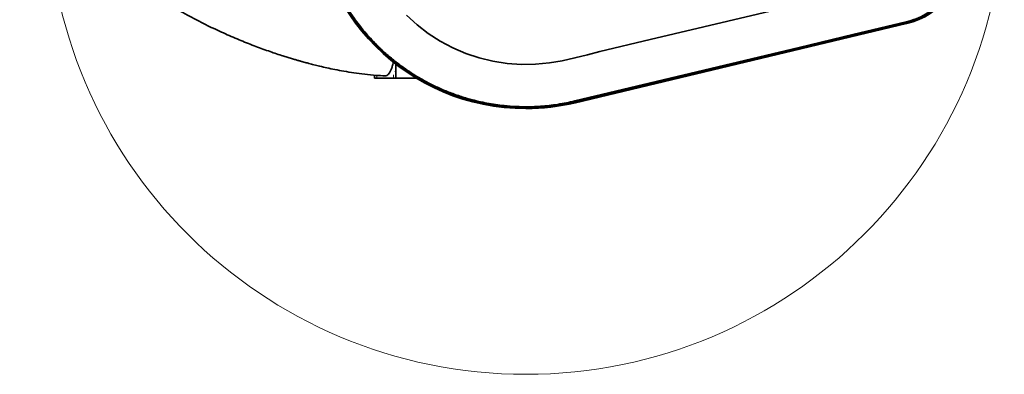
# Model space of a CAD drawing. Header units: millimetres. Extents: x 0 to 11920, y 0 to 8400.
# Tile 105 of 120: x 10339 to 11248, y 3427 to 3755. Entities that reach past the tile are written whole.
import ezdxf

# ---------------------------------------------------------------- set-up
doc = ezdxf.new("R2010")
doc.units = ezdxf.units.MM
doc.header["$LTSCALE"] = 20

msp = doc.modelspace()

# ---------------------------------------------------------------- linework, layer by layer
at = {"color": 8, "linetype": 'Continuous', "lineweight": 18}
for p, q in [((11157.038233, 3752.526452), (11157.282973, 3751.50222)), ((10685.328833, 3706.632748), (10686.057705, 3706.632748)), ((10668.614678, 3703.110956), (10668.614678, 3700.632748)), ((10684.005584, 3700.632748), (10684.005584, 3703.632748)), ((10851.379673, 3679.489281), (10851.624426, 3678.464997))]:
    msp.add_line(p, q, dxfattribs=at)
at = {"color": 7, "linetype": 'Continuous', "lineweight": 35}
for p, q in [((11157.282973, 3751.50222), (10851.624426, 3678.464997)), ((11157.427401, 3750.897794), (10851.768854, 3677.86057)), ((10686.057705, 3706.632748), (10686.057705, 3713.57759)), ((10686.057705, 3706.632748), (10686.057705, 3700.632748)), ((10666.562557, 3703.285313), (10666.562557, 3700.632748)), ((10668.614678, 3700.632748), (10666.562557, 3700.632748)), ((10668.614678, 3700.632748), (10684.005584, 3700.632748)), ((10684.005584, 3700.632748), (10686.057705, 3700.632748)), ((10686.057705, 3700.632748), (10704.851558, 3700.632748)), ((10704.851558, 3701.441464), (10705.208636, 3701.327429)), ((10704.851558, 3700.692058), (10704.851558, 3700.632748))]:
    msp.add_line(p, q, dxfattribs=at)
at = {"color": 7, "linetype": 'Continuous', "lineweight": 35, "flags": 128}
for points in [[(11091.446065, 3776.869638), (10920.903897, 3736.118523), (10874.472813, 3725.023799), (10862.878697, 3722.147844), (10851.281433, 3719.260443), (10839.631629, 3716.650359), (10827.879892, 3714.606357), (10815.014874, 3713.336933), (10802.088984, 3713.138676), (10788.817823, 3714.058483), (10775.673392, 3716.106157), (10763.113616, 3719.167618), (10750.850689, 3723.259447), (10738.631735, 3728.519848), (10726.906158, 3734.803695), (10716.068234, 3741.848622), (10705.851836, 3749.767931), (10696.063736, 3758.775191)], [(11157.038233, 3752.526452), (11132.373262, 3746.632806), (11107.708286, 3740.739101), (11058.378335, 3728.95169), (10851.379673, 3679.489281)]]:
    msp.add_lwpolyline(points, dxfattribs=at)
at = {"color": 7, "linetype": 'Continuous', "lineweight": 18}
msp.add_circle((10806.183215, 3868.635074), 441.347891, dxfattribs=at)
at = {"color": 7, "linetype": 'Continuous', "lineweight": 35}
for centre, radius, start, end in [((10806.183215, 3868.635074), 196.145256, 90, 270), ((10806.183215, 3868.635074), 195.523814, 84.034812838, 283.438855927), ((11141.183215, 3818.879213), 69.273814, 283.438855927, 0), ((11141.183215, 3818.879213), 69.895256, 283.438855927, 0), ((10806.183215, 3868.635074), 196.145256, 270, 283.438855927)]:
    msp.add_arc(centre, radius, start, end, dxfattribs=at)
for points, knots in [([(10368.802622, 4129.228226), (10367.78319, 4126.239783), (10365.269487, 4118.870915), (10361.600241, 4107.366242), (10357.887535, 4095.114647), (10354.708488, 4083.900568), (10352.02922, 4073.775877), (10349.890447, 4065.079709), (10348.210844, 4057.750094), (10346.915315, 4051.714552), (10345.881652, 4046.58509), (10345.072412, 4042.326877), (10344.444109, 4038.842784), (10343.933208, 4035.875751), (10343.493438, 4033.209055), (10343.092879, 4030.672316), (10342.706465, 4028.115474), (10342.213306, 4024.690288), (10341.591913, 4020.01468), (10340.873595, 4013.848984), (10340.001535, 4004.810806), (10339.248342, 3993.032756), (10339.000804, 3978.656448), (10339.466253, 3965.376846), (10340.491067, 3953.321216), (10341.867102, 3942.719384), (10343.711941, 3932.36389), (10345.939557, 3922.593287), (10348.434114, 3913.601932), (10351.109107, 3905.38973), (10353.88083, 3897.951166), (10356.585528, 3891.475223), (10359.143795, 3885.894561), (10361.589036, 3880.948363), (10364.22394, 3875.970822), (10367.299222, 3870.561145), (10370.979197, 3864.566015), (10375.318525, 3858.033856), (10380.370681, 3851.020651), (10386.221275, 3843.546901), (10392.055776, 3836.693675), (10397.68796, 3830.514069), (10402.937363, 3825.058526), (10408.606382, 3819.474724), (10414.635247, 3813.845454), (10420.755122, 3808.425338), (10426.655448, 3803.449139), (10432.330843, 3798.864312), (10437.666896, 3794.723787), (10442.558303, 3791.065413), (10446.397698, 3788.279479), (10449.276177, 3786.235588), (10451.274614, 3784.837264), (10452.773723, 3783.799943), (10453.913437, 3783.017465), (10455.067093, 3782.230311), (10456.568908, 3781.213455), (10458.630802, 3779.832787), (10462.600663, 3777.212731), (10468.599005, 3773.371411), (10476.434399, 3768.577125), (10484.782857, 3763.700657), (10493.545734, 3758.817762), (10502.753864, 3753.939194), (10513.950439, 3748.306651), (10526.808565, 3742.258123), (10541.200663, 3736.023817), (10555.032541, 3730.508414), (10568.151251, 3725.697726), (10578.024179, 3722.371003), (10584.808048, 3720.215076), (10588.741387, 3719.00194), (10592.316408, 3717.931708), (10595.044108, 3717.136877), (10596.862296, 3716.616552), (10597.948324, 3716.308921), (10599.038099, 3716.002622), (10600.520317, 3715.589939), (10602.900638, 3714.937563), (10606.310559, 3714.026384), (10610.814759, 3712.86643), (10616.312592, 3711.518033), (10622.778095, 3710.029385), (10630.180178, 3708.460669), (10638.482143, 3706.885276), (10647.639489, 3705.384513), (10657.601233, 3704.078667), (10667.180558, 3703.117643), (10673.47211, 3702.832596), (10676.151119, 3702.71122)], [0, 0, 0, 0, 0.0144469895, 0.0356232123, 0.0551003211, 0.0728127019, 0.0887158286, 0.1027815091, 0.1135687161, 0.1229308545, 0.1308653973, 0.1373717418, 0.1426467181, 0.1469682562, 0.1510645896, 0.1549373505, 0.1586461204, 0.162822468, 0.1706722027, 0.1800926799, 0.1910480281, 0.2119663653, 0.233764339, 0.2564863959, 0.2725311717, 0.2890462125, 0.3054380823, 0.3208248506, 0.3351988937, 0.3485485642, 0.3608590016, 0.3721126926, 0.3812820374, 0.3895692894, 0.3979663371, 0.4077246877, 0.4188757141, 0.4312056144, 0.4449163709, 0.4600273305, 0.4765807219, 0.4881255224, 0.5003129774, 0.5131569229, 0.5266688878, 0.5403689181, 0.5529542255, 0.5643274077, 0.5760320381, 0.5860232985, 0.5942776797, 0.5993180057, 0.6033660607, 0.6062649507, 0.6082795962, 0.6101622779, 0.6131264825, 0.6171910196, 0.6223579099, 0.6365152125, 0.6522293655, 0.6675722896, 0.6841437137, 0.701687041, 0.7189893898, 0.7460490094, 0.7719323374, 0.7965848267, 0.8197421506, 0.8410767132, 0.8481151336, 0.85493282, 0.8614191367, 0.8665507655, 0.8689644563, 0.8707569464, 0.8721233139, 0.8745517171, 0.8783464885, 0.8842946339, 0.8919466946, 0.901250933, 0.9121408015, 0.9245377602, 0.9383497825, 0.9534707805, 0.9697808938, 0.9871323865, 1, 1, 1, 1]), ([(10851.379673, 3679.489281), (10846.10814, 3678.362973), (10835.565074, 3676.110358), (10821.147811, 3674.588464), (10808.372704, 3674.06916), (10797.277504, 3674.26343), (10784.524631, 3675.209348), (10770.187815, 3677.29704), (10756.072573, 3680.561443), (10743.847177, 3684.313127), (10733.44158, 3688.165982), (10721.720811, 3693.280729), (10708.883067, 3699.995956), (10696.643922, 3707.748816), (10686.349377, 3715.335785), (10677.805523, 3722.415831), (10668.43851, 3731.121921), (10658.547387, 3741.707883), (10649.564558, 3753.074644), (10642.3618, 3763.641238), (10636.64325, 3773.150029), (10630.685956, 3784.465834), (10624.856237, 3797.729262), (10620.142122, 3811.429069), (10616.842863, 3823.78455), (10614.594032, 3834.65054), (10612.718209, 3847.300466), (10611.607455, 3861.745719), (10611.693735, 3876.233251), (10612.670176, 3888.983951), (10614.144781, 3899.981465), (10616.561792, 3912.539169), (10620.29511, 3926.538016), (10625.172159, 3940.180712), (10630.31424, 3951.88981), (10635.346118, 3961.7796), (10641.783674, 3972.829386), (10649.940159, 3984.803157), (10659.057795, 3996.062147), (10667.785546, 4005.408814), (10675.807088, 4013.075279), (10685.539154, 4021.371306), (10697.199342, 4029.970359), (10709.530113, 4037.576838), (10720.859947, 4043.507868), (10730.967229, 4048.087081), (10742.89681, 4052.694022), (10756.745865, 4056.948595), (10770.898973, 4060.04493), (10783.552964, 4061.89052), (10794.606046, 4062.868598), (10805.450223, 4063.197356), (10816.06134, 4062.972414), (10822.946176, 4062.360014), (10826.393487, 4062.053379)], [0, 0, 0, 0, 0.02388516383, 0.04777032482, 0.06415470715, 0.08055244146, 0.09693682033, 0.12082169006, 0.14470656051, 0.16109072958, 0.17748825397, 0.19387242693, 0.21775761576, 0.24164280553, 0.2580272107, 0.27442496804, 0.29080936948, 0.3146940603, 0.33857874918, 0.3549627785, 0.37136016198, 0.3877441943, 0.41162961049, 0.43551502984, 0.45189959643, 0.46829751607, 0.48468207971, 0.50856685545, 0.53245162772, 0.54883571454, 0.56523315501, 0.58161724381, 0.60550272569, 0.62938821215, 0.64577282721, 0.66217079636, 0.6785554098, 0.70244019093, 0.72632496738, 0.74270906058, 0.75910650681, 0.7754906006, 0.7993759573, 0.82326131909, 0.83964584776, 0.85604373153, 0.87242826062, 0.89631301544, 0.92019776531, 0.93658184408, 0.95297927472, 0.96936335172, 0.98465989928, 1, 1, 1, 1]), ([(11209.410808, 3818.879213), (11209.301841, 3815.996615), (11209.083461, 3810.219676), (11207.377236, 3801.700393), (11204.80315, 3793.76286), (11201.397411, 3786.509061), (11197.386169, 3779.957588), (11192.671256, 3773.890369), (11187.290577, 3768.406479), (11181.336817, 3763.548514), (11174.339513, 3759.055024), (11166.261907, 3755.133662), (11160.11279, 3753.395522), (11157.038233, 3752.526452)], [0, 0, 0, 0, 0.0948621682, 0.1901107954, 0.2849730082, 0.369039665, 0.4533744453, 0.5374411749, 0.6215062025, 0.7058393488, 0.7899043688, 0.8949521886, 1, 1, 1, 1]), ([(10676.153238, 3702.748724), (10676.368946, 3702.717096), (10677.221918, 3702.592031), (10678.542488, 3703.377308), (10680.040314, 3705.013323), (10681.282861, 3707.155434), (10682.385994, 3709.905599), (10683.219986, 3712.677623), (10683.597138, 3714.672567), (10683.738444, 3715.420009)], [0, 0, 0, 0, 0.0704059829, 0.2784051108, 0.4327706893, 0.5916103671, 0.745976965, 0.9048256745, 1, 1, 1, 1])]:
    msp.add_open_spline(points, degree=3, knots=knots, dxfattribs=at)

doc.saveas('drawing.dxf')
